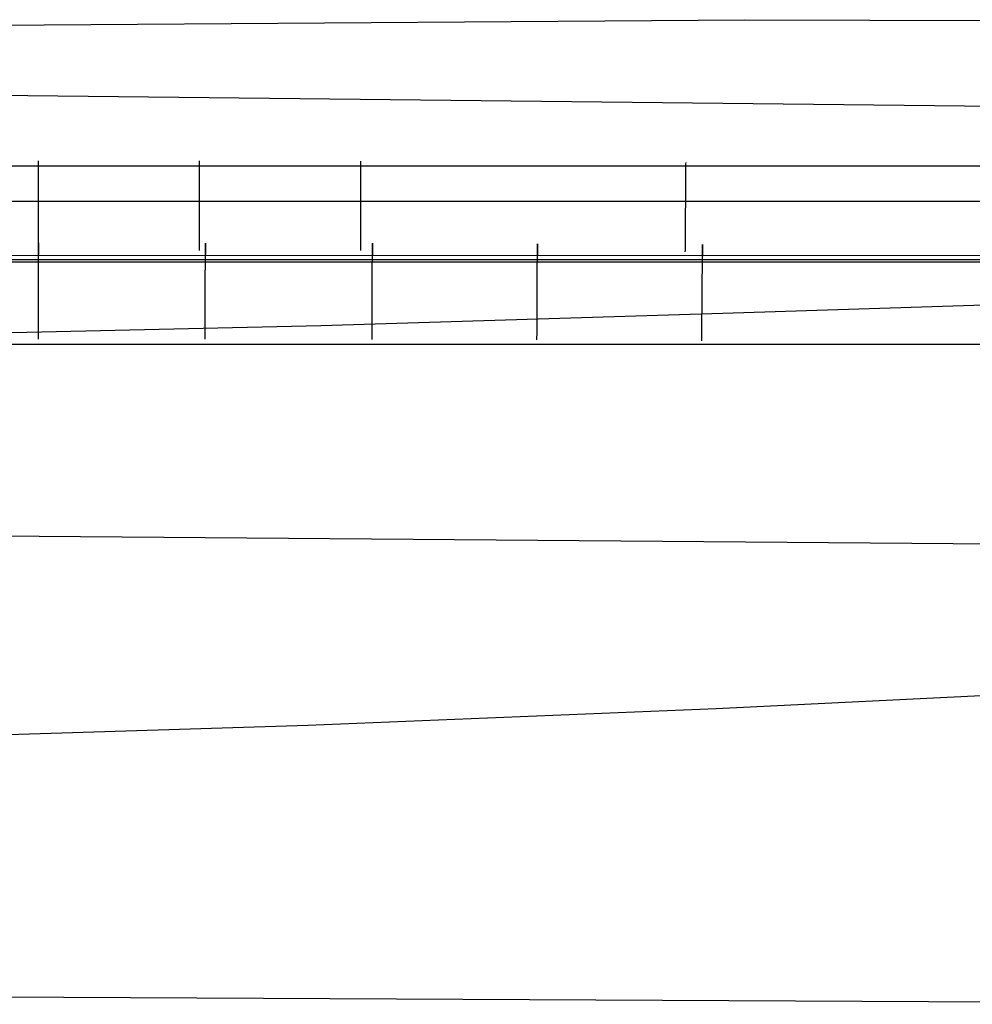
# Model space of a CAD drawing. Extents: x -353 to 1161, y -766 to 145.
# Tile 63 of 74: x 828 to 873, y 94 to 141. Entities that reach past the tile are written whole.
import ezdxf

# ---------------------------------------------------------------- set-up
doc = ezdxf.new("R2010")
doc.units = 0
doc.layers.add('DEFAULT', color=7, linetype='CONTINUOUS')

msp = doc.modelspace()

# ---------------------------------------------------------------- linework, layer by layer
at = {"layer": 'DEFAULT'}
for p, q in [((825.45, 140.734, 208.016), (862.231, 141.003, 214.187)), ((862.231, 141.003, 214.187), (898.705, 140.878, 221.046)), ((826.652, 137.442, 91.409), (898.497, 136.632, 91.409)), ((-76.011, 134.254, 79.843), (874.84, 134.09, 79.845)), ((828.817, 134.266, 79.652), (828.817, 134.327, 79.842)), ((828.817, 134.198, 79.464), (828.817, 134.266, 79.652)), ((828.817, 134.125, 79.277), (828.817, 134.198, 79.464)), ((828.817, 134.045, 79.092), (828.817, 134.125, 79.277)), ((836.444, 134.264, 79.652), (836.444, 134.325, 79.842)), ((836.444, 134.196, 79.464), (836.444, 134.264, 79.652)), ((836.444, 134.123, 79.277), (836.444, 134.196, 79.464)), ((836.444, 134.044, 79.092), (836.444, 134.123, 79.277)), ((844.075, 134.114, 79.277), (844.076, 134.187, 79.464)), ((844.076, 134.255, 79.652), (844.076, 134.316, 79.842)), ((844.076, 134.187, 79.464), (844.076, 134.255, 79.652)), ((859.449, 134.051, 79.278), (859.45, 134.124, 79.465)), ((859.45, 134.192, 79.653), (859.451, 134.253, 79.843)), ((859.45, 134.124, 79.465), (859.45, 134.192, 79.653)), ((828.817, 133.96, 78.909), (828.817, 134.045, 79.092)), ((828.817, 133.869, 78.728), (828.817, 133.96, 78.909)), ((828.817, 133.771, 78.551), (828.817, 133.869, 78.728)), ((828.817, 133.668, 78.378), (828.817, 133.771, 78.551)), ((828.817, 133.615, 78.293), (828.817, 133.668, 78.378)), ((836.444, 133.958, 78.909), (836.444, 134.044, 79.092)), ((836.444, 133.867, 78.728), (836.444, 133.958, 78.909)), ((836.444, 133.77, 78.551), (836.444, 133.867, 78.728)), ((836.444, 133.667, 78.378), (836.444, 133.77, 78.551)), ((836.444, 133.613, 78.293), (836.444, 133.667, 78.378)), ((844.074, 133.657, 78.378), (844.075, 133.76, 78.551)), ((844.074, 133.604, 78.293), (844.074, 133.657, 78.378)), ((844.075, 134.034, 79.092), (844.075, 134.114, 79.277)), ((844.075, 133.949, 78.909), (844.075, 134.034, 79.092)), ((844.075, 133.858, 78.728), (844.075, 133.949, 78.909)), ((844.075, 133.76, 78.551), (844.075, 133.858, 78.728)), ((859.446, 133.594, 78.378), (859.447, 133.697, 78.552)), ((859.447, 133.795, 78.729), (859.448, 133.886, 78.909)), ((859.447, 133.697, 78.552), (859.447, 133.795, 78.729)), ((859.448, 133.886, 78.909), (859.449, 133.971, 79.092)), ((859.449, 133.971, 79.092), (859.449, 134.051, 79.278)), ((828.817, 133.56, 78.208), (828.817, 133.615, 78.293)), ((828.817, 133.503, 78.125), (828.817, 133.56, 78.208)), ((828.817, 133.445, 78.044), (828.817, 133.503, 78.125)), ((828.817, 133.386, 77.963), (828.817, 133.445, 78.044)), ((828.817, 133.326, 77.884), (828.817, 133.386, 77.963)), ((828.817, 133.264, 77.806), (828.817, 133.326, 77.884)), ((828.817, 133.201, 77.729), (828.817, 133.264, 77.806)), ((828.817, 133.136, 77.654), (828.817, 133.201, 77.729)), ((836.444, 133.558, 78.208), (836.444, 133.613, 78.293)), ((836.444, 133.501, 78.125), (836.444, 133.558, 78.208)), ((836.444, 133.443, 78.044), (836.444, 133.501, 78.125)), ((836.444, 133.384, 77.963), (836.444, 133.443, 78.044)), ((836.444, 133.324, 77.884), (836.444, 133.384, 77.963)), ((836.444, 133.262, 77.806), (836.444, 133.324, 77.884)), ((836.444, 133.199, 77.729), (836.444, 133.262, 77.806)), ((836.444, 133.135, 77.654), (836.444, 133.199, 77.729)), ((844.073, 133.19, 77.729), (844.074, 133.253, 77.806)), ((844.073, 133.125, 77.654), (844.073, 133.19, 77.729)), ((844.074, 133.549, 78.209), (844.074, 133.604, 78.293)), ((844.074, 133.492, 78.126), (844.074, 133.549, 78.209)), ((844.074, 133.434, 78.044), (844.074, 133.492, 78.126)), ((844.074, 133.375, 77.963), (844.074, 133.434, 78.044)), ((844.074, 133.315, 77.884), (844.074, 133.375, 77.963)), ((844.074, 133.253, 77.806), (844.074, 133.315, 77.884)), ((859.442, 133.127, 77.73), (859.443, 133.19, 77.806)), ((859.443, 133.252, 77.884), (859.444, 133.312, 77.963)), ((859.443, 133.19, 77.806), (859.443, 133.252, 77.884)), ((859.444, 133.371, 78.044), (859.445, 133.429, 78.126)), ((859.444, 133.312, 77.963), (859.444, 133.371, 78.044)), ((859.445, 133.541, 78.293), (859.446, 133.594, 78.378)), ((859.445, 133.486, 78.209), (859.445, 133.541, 78.293)), ((859.445, 133.429, 78.126), (859.445, 133.486, 78.209)), ((828.817, 133.071, 77.58), (828.817, 133.136, 77.654)), ((828.817, 133.004, 77.508), (828.817, 133.071, 77.58)), ((828.817, 132.936, 77.438), (828.817, 133.004, 77.508)), ((828.817, 132.868, 77.369), (828.817, 132.936, 77.438)), ((828.817, 132.798, 77.302), (828.817, 132.868, 77.369)), ((828.817, 132.727, 77.236), (828.817, 132.798, 77.302)), ((828.817, 132.655, 77.172), (828.817, 132.727, 77.236)), ((836.443, 133.069, 77.58), (836.444, 133.135, 77.654)), ((836.443, 133.003, 77.508), (836.443, 133.069, 77.58)), ((836.443, 132.935, 77.438), (836.443, 133.003, 77.508)), ((836.443, 132.866, 77.369), (836.443, 132.935, 77.438)), ((836.443, 132.796, 77.302), (836.443, 132.866, 77.369)), ((836.443, 132.725, 77.236), (836.443, 132.796, 77.302)), ((836.443, 132.653, 77.172), (836.443, 132.725, 77.236)), ((844.072, 132.716, 77.236), (844.073, 132.787, 77.302)), ((844.073, 133.06, 77.581), (844.073, 133.125, 77.654)), ((844.073, 132.993, 77.508), (844.073, 133.06, 77.581)), ((844.073, 132.926, 77.438), (844.073, 132.993, 77.508)), ((844.073, 132.857, 77.369), (844.073, 132.926, 77.438)), ((844.073, 132.787, 77.302), (844.073, 132.857, 77.369)), ((859.439, 132.724, 77.302), (859.44, 132.794, 77.369)), ((859.439, 132.653, 77.236), (859.439, 132.724, 77.302)), ((859.44, 132.863, 77.438), (859.441, 132.93, 77.509)), ((859.44, 132.794, 77.369), (859.44, 132.863, 77.438)), ((859.441, 132.997, 77.581), (859.442, 133.063, 77.654)), ((859.441, 132.93, 77.509), (859.441, 132.997, 77.581)), ((859.442, 133.063, 77.654), (859.442, 133.127, 77.73)), ((-75.998, 132.581, 77.173), (874.812, 132.418, 77.173)), ((828.817, 132.582, 77.11), (828.817, 132.655, 77.172)), ((828.817, 132.508, 77.05), (828.817, 132.582, 77.11)), ((828.817, 132.433, 76.992), (828.817, 132.508, 77.05)), ((828.817, 132.357, 76.935), (828.817, 132.433, 76.992)), ((828.817, 132.281, 76.881), (828.817, 132.357, 76.935)), ((828.817, 132.204, 76.828), (828.817, 132.281, 76.881)), ((836.443, 132.58, 77.11), (836.443, 132.653, 77.172)), ((836.443, 132.506, 77.05), (836.443, 132.58, 77.11)), ((836.443, 132.431, 76.992), (836.443, 132.506, 77.05)), ((836.443, 132.356, 76.935), (836.443, 132.431, 76.992)), ((836.443, 132.279, 76.881), (836.443, 132.356, 76.935)), ((836.443, 132.202, 76.828), (836.443, 132.279, 76.881)), ((844.071, 132.27, 76.881), (844.072, 132.346, 76.935)), ((844.071, 132.193, 76.828), (844.071, 132.27, 76.881)), ((844.072, 132.644, 77.172), (844.072, 132.716, 77.236)), ((844.072, 132.571, 77.11), (844.072, 132.644, 77.172)), ((844.072, 132.497, 77.05), (844.072, 132.571, 77.11)), ((844.072, 132.422, 76.992), (844.072, 132.497, 77.05)), ((844.072, 132.346, 76.935), (844.072, 132.422, 76.992)), ((859.435, 132.207, 76.881), (859.436, 132.283, 76.936)), ((859.436, 132.359, 76.992), (859.437, 132.434, 77.05)), ((859.436, 132.283, 76.936), (859.436, 132.359, 76.992)), ((859.437, 132.508, 77.111), (859.438, 132.581, 77.173)), ((859.437, 132.434, 77.05), (859.437, 132.508, 77.111)), ((859.438, 132.581, 77.173), (859.439, 132.653, 77.236)), ((828.817, 132.126, 76.777), (828.817, 132.204, 76.828)), ((828.817, 132.048, 76.729), (828.817, 132.126, 76.777)), ((828.817, 131.969, 76.682), (828.817, 132.048, 76.729)), ((828.817, 131.889, 76.637), (828.817, 131.969, 76.682)), ((828.817, 131.809, 76.595), (828.817, 131.889, 76.637)), ((828.817, 131.728, 76.554), (828.817, 131.809, 76.595)), ((836.443, 132.124, 76.777), (836.443, 132.202, 76.828)), ((836.443, 132.046, 76.729), (836.443, 132.124, 76.777)), ((836.443, 131.967, 76.682), (836.443, 132.046, 76.729)), ((836.443, 131.887, 76.637), (836.443, 131.967, 76.682)), ((836.443, 131.807, 76.595), (836.443, 131.887, 76.637)), ((836.443, 131.727, 76.554), (836.443, 131.807, 76.595)), ((844.07, 131.798, 76.595), (844.071, 131.878, 76.637)), ((844.07, 131.717, 76.554), (844.07, 131.798, 76.595)), ((844.071, 132.115, 76.777), (844.071, 132.193, 76.828)), ((844.071, 132.037, 76.729), (844.071, 132.115, 76.777)), ((844.071, 131.958, 76.682), (844.071, 132.037, 76.729)), ((844.071, 131.878, 76.637), (844.071, 131.958, 76.682)), ((859.431, 131.735, 76.595), (859.432, 131.815, 76.637)), ((859.432, 131.815, 76.637), (859.433, 131.895, 76.682)), ((859.433, 131.974, 76.729), (859.434, 132.052, 76.778)), ((859.433, 131.895, 76.682), (859.433, 131.974, 76.729)), ((859.434, 132.052, 76.778), (859.435, 132.13, 76.828)), ((859.435, 132.13, 76.828), (859.435, 132.207, 76.881)), ((828.817, 131.647, 76.515), (828.817, 131.728, 76.554)), ((828.817, 131.566, 76.479), (828.817, 131.647, 76.515)), ((828.817, 131.484, 76.444), (828.817, 131.566, 76.479)), ((828.817, 131.402, 76.412), (828.817, 131.484, 76.444)), ((828.817, 131.32, 76.381), (828.817, 131.402, 76.412)), ((836.442, 131.483, 76.444), (836.443, 131.564, 76.479)), ((836.442, 131.401, 76.412), (836.442, 131.483, 76.444)), ((836.442, 131.319, 76.381), (836.442, 131.401, 76.412)), ((836.443, 131.646, 76.515), (836.443, 131.727, 76.554)), ((836.443, 131.564, 76.479), (836.443, 131.646, 76.515)), ((844.069, 131.391, 76.412), (844.07, 131.473, 76.444)), ((844.069, 131.309, 76.381), (844.069, 131.391, 76.412)), ((844.07, 131.636, 76.515), (844.07, 131.717, 76.554)), ((844.07, 131.555, 76.479), (844.07, 131.636, 76.515)), ((844.07, 131.473, 76.444), (844.07, 131.555, 76.479)), ((859.428, 131.328, 76.412), (859.429, 131.41, 76.444)), ((859.428, 131.246, 76.381), (859.428, 131.328, 76.412)), ((859.429, 131.41, 76.444), (859.43, 131.492, 76.479)), ((859.43, 131.573, 76.515), (859.431, 131.654, 76.554)), ((859.43, 131.492, 76.479), (859.43, 131.573, 76.515)), ((859.431, 131.654, 76.554), (859.431, 131.735, 76.595)), ((828.817, 131.238, 76.353), (828.817, 131.32, 76.381)), ((828.817, 131.155, 76.327), (828.817, 131.238, 76.353)), ((828.817, 131.073, 76.302), (828.817, 131.155, 76.327)), ((828.817, 130.99, 76.28), (828.817, 131.073, 76.302)), ((828.817, 130.908, 76.26), (828.817, 130.99, 76.28)), ((828.817, 130.825, 76.242), (828.817, 130.908, 76.26)), ((836.442, 131.236, 76.353), (836.442, 131.319, 76.381)), ((836.442, 131.154, 76.327), (836.442, 131.236, 76.353)), ((836.442, 131.071, 76.302), (836.442, 131.154, 76.327)), ((836.442, 130.988, 76.28), (836.442, 131.071, 76.302)), ((836.442, 130.906, 76.26), (836.442, 130.988, 76.28)), ((836.442, 130.823, 76.242), (836.442, 130.906, 76.26)), ((844.068, 130.897, 76.26), (844.069, 130.979, 76.28)), ((844.068, 130.814, 76.242), (844.068, 130.897, 76.26)), ((844.069, 131.227, 76.353), (844.069, 131.309, 76.381)), ((844.069, 131.144, 76.327), (844.069, 131.227, 76.353)), ((844.069, 131.062, 76.302), (844.069, 131.144, 76.327)), ((844.069, 130.979, 76.28), (844.069, 131.062, 76.302)), ((859.425, 130.916, 76.28), (859.426, 130.999, 76.302)), ((859.425, 130.834, 76.26), (859.425, 130.916, 76.28)), ((859.426, 131.081, 76.327), (859.427, 131.164, 76.353)), ((859.426, 130.999, 76.302), (859.426, 131.081, 76.327)), ((859.427, 131.164, 76.353), (859.428, 131.246, 76.381)), ((828.817, 130.743, 76.226), (828.817, 130.825, 76.242)), ((828.817, 130.66, 76.211), (828.817, 130.743, 76.226)), ((828.817, 130.578, 76.199), (828.817, 130.66, 76.211)), ((828.817, 130.496, 76.189), (828.817, 130.578, 76.199)), ((828.817, 130.414, 76.181), (828.817, 130.496, 76.189)), ((828.817, 130.437, 70.667), (828.817, 130.442, 70.475)), ((828.817, 130.442, 70.475), (828.817, 130.442, 70.284)), ((828.817, 130.442, 70.284), (828.817, 130.437, 70.095)), ((828.817, 130.427, 70.861), (828.817, 130.437, 70.667)), ((828.817, 130.437, 70.095), (828.817, 130.428, 69.907)), ((828.817, 130.428, 69.907), (828.817, 130.414, 69.723)), ((828.817, 130.411, 71.056), (828.817, 130.427, 70.861)), ((828.817, 130.414, 69.723), (828.817, 130.395, 69.541)), ((828.817, 130.333, 76.174), (828.817, 130.414, 76.181)), ((828.817, 130.39, 71.252), (828.817, 130.411, 71.056)), ((836.442, 130.741, 76.226), (836.442, 130.823, 76.242)), ((836.442, 130.658, 76.211), (836.442, 130.741, 76.226)), ((836.442, 130.576, 76.199), (836.442, 130.658, 76.211)), ((836.442, 130.494, 76.189), (836.442, 130.576, 76.199)), ((836.442, 130.413, 76.181), (836.442, 130.494, 76.189)), ((836.442, 130.331, 76.174), (836.442, 130.413, 76.181)), ((836.713, 130.435, 70.668), (836.713, 130.44, 70.475)), ((836.713, 130.44, 70.475), (836.713, 130.44, 70.284)), ((836.713, 130.44, 70.284), (836.713, 130.435, 70.095)), ((836.713, 130.425, 70.862), (836.713, 130.435, 70.668)), ((836.713, 130.435, 70.095), (836.713, 130.426, 69.907)), ((836.713, 130.426, 69.907), (836.713, 130.412, 69.723)), ((836.713, 130.409, 71.056), (836.713, 130.425, 70.862)), ((836.713, 130.412, 69.723), (836.713, 130.393, 69.541)), ((836.713, 130.388, 71.252), (836.713, 130.409, 71.056)), ((844.067, 130.403, 76.181), (844.068, 130.485, 76.189)), ((844.067, 130.322, 76.174), (844.067, 130.403, 76.181)), ((844.068, 130.732, 76.226), (844.068, 130.814, 76.242)), ((844.068, 130.649, 76.211), (844.068, 130.732, 76.226)), ((844.068, 130.567, 76.199), (844.068, 130.649, 76.211)), ((844.068, 130.485, 76.189), (844.068, 130.567, 76.199)), ((844.614, 130.425, 70.668), (844.614, 130.43, 70.475)), ((844.614, 130.43, 70.475), (844.614, 130.43, 70.284)), ((844.614, 130.43, 70.284), (844.614, 130.426, 70.095)), ((844.614, 130.426, 70.095), (844.614, 130.416, 69.908)), ((844.614, 130.415, 70.862), (844.614, 130.425, 70.668)), ((844.614, 130.416, 69.908), (844.614, 130.402, 69.723)), ((844.614, 130.399, 71.057), (844.614, 130.415, 70.862)), ((844.614, 130.402, 69.723), (844.614, 130.383, 69.541)), ((844.614, 130.378, 71.252), (844.614, 130.399, 71.057)), ((852.422, 130.402, 70.668), (852.422, 130.407, 70.476)), ((852.422, 130.407, 70.476), (852.422, 130.407, 70.285)), ((852.422, 130.407, 70.285), (852.422, 130.403, 70.095)), ((852.422, 130.403, 70.095), (852.422, 130.393, 69.908)), ((852.422, 130.392, 70.862), (852.422, 130.402, 70.668)), ((859.421, 130.422, 76.189), (859.422, 130.504, 76.199)), ((859.421, 130.34, 76.181), (859.421, 130.422, 76.189)), ((859.422, 130.504, 76.199), (859.423, 130.586, 76.212)), ((859.423, 130.668, 76.226), (859.424, 130.751, 76.242)), ((859.423, 130.586, 76.212), (859.423, 130.668, 76.226)), ((859.424, 130.751, 76.242), (859.425, 130.834, 76.26)), ((-75.978, 130.017, 76.166), (874.769, 129.854, 76.166)), ((828.817, 130.395, 69.541), (828.817, 130.372, 69.362)), ((828.817, 130.364, 71.448), (828.817, 130.39, 71.252)), ((828.817, 130.372, 69.362), (828.817, 130.345, 69.185)), ((828.817, 130.332, 71.643), (828.817, 130.364, 71.448)), ((828.817, 130.345, 69.185), (828.817, 130.315, 69.012)), ((828.817, 130.252, 76.17), (828.817, 130.333, 76.174)), ((828.817, 130.295, 71.839), (828.817, 130.332, 71.643)), ((828.817, 130.315, 69.012), (828.817, 130.28, 68.843)), ((828.817, 130.252, 72.033), (828.817, 130.295, 71.839)), ((828.817, 130.28, 68.843), (828.817, 130.242, 68.677)), ((828.817, 130.204, 72.227), (828.817, 130.252, 72.033)), ((828.816, 130.171, 76.167), (828.817, 130.252, 76.17)), ((828.817, 130.242, 68.677), (828.817, 130.201, 68.515)), ((828.817, 130.15, 72.418), (828.817, 130.204, 72.227)), ((828.817, 130.201, 68.515), (828.817, 130.157, 68.356)), ((828.816, 130.091, 76.166), (828.816, 130.171, 76.167)), ((828.817, 130.157, 68.356), (828.817, 130.109, 68.201)), ((828.817, 130.091, 72.608), (828.817, 130.15, 72.418)), ((828.817, 130.109, 68.201), (828.817, 130.059, 68.05)), ((828.817, 130.026, 72.796), (828.817, 130.091, 72.608)), ((828.817, 130.059, 68.05), (828.817, 130.007, 67.904)), ((828.817, 129.956, 72.981), (828.817, 130.026, 72.796)), ((828.817, 130.007, 67.904), (828.817, 129.952, 67.761)), ((828.817, 129.881, 73.162), (828.817, 129.956, 72.981)), ((828.817, 129.952, 67.761), (828.817, 129.895, 67.622)), ((836.442, 130.25, 76.17), (836.442, 130.331, 76.174)), ((836.442, 130.169, 76.167), (836.442, 130.25, 76.17)), ((836.442, 130.089, 76.166), (836.442, 130.169, 76.167)), ((836.713, 130.393, 69.541), (836.713, 130.37, 69.362)), ((836.713, 130.362, 71.448), (836.713, 130.388, 71.252)), ((836.713, 130.37, 69.362), (836.713, 130.343, 69.185)), ((836.713, 130.33, 71.644), (836.713, 130.362, 71.448)), ((836.713, 130.343, 69.185), (836.713, 130.313, 69.013)), ((836.713, 130.293, 71.839), (836.713, 130.33, 71.644)), ((836.713, 130.313, 69.013), (836.713, 130.278, 68.843)), ((836.713, 130.25, 72.033), (836.713, 130.293, 71.839)), ((836.713, 130.278, 68.843), (836.713, 130.24, 68.677)), ((836.713, 130.202, 72.227), (836.713, 130.25, 72.033)), ((836.713, 130.24, 68.677), (836.713, 130.199, 68.515)), ((836.713, 130.148, 72.418), (836.713, 130.202, 72.227)), ((836.713, 130.199, 68.515), (836.713, 130.155, 68.356)), ((836.713, 130.155, 68.356), (836.713, 130.108, 68.201)), ((836.713, 130.089, 72.608), (836.713, 130.148, 72.418)), ((836.713, 130.108, 68.201), (836.713, 130.058, 68.051)), ((836.713, 130.024, 72.796), (836.713, 130.089, 72.608)), ((836.713, 130.058, 68.051), (836.713, 130.005, 67.904)), ((836.713, 129.954, 72.981), (836.713, 130.024, 72.796)), ((836.713, 130.005, 67.904), (836.713, 129.95, 67.761)), ((836.713, 129.879, 73.162), (836.713, 129.954, 72.981)), ((836.713, 129.95, 67.761), (836.713, 129.893, 67.622)), ((844.067, 130.241, 76.17), (844.067, 130.322, 76.174)), ((844.067, 130.16, 76.167), (844.067, 130.241, 76.17)), ((844.067, 130.08, 76.166), (844.067, 130.16, 76.167)), ((844.614, 130.098, 68.202), (844.613, 130.048, 68.051)), ((844.613, 130.014, 72.796), (844.614, 130.079, 72.608)), ((844.613, 130.048, 68.051), (844.613, 129.995, 67.904)), ((844.613, 129.944, 72.981), (844.613, 130.014, 72.796)), ((844.613, 129.995, 67.904), (844.613, 129.941, 67.761)), ((844.613, 129.869, 73.163), (844.613, 129.944, 72.981)), ((844.613, 129.941, 67.761), (844.613, 129.883, 67.622)), ((844.614, 130.383, 69.541), (844.614, 130.361, 69.362)), ((844.614, 130.352, 71.448), (844.614, 130.378, 71.252)), ((844.614, 130.361, 69.362), (844.614, 130.334, 69.186)), ((844.614, 130.32, 71.644), (844.614, 130.352, 71.448)), ((844.614, 130.334, 69.186), (844.614, 130.303, 69.013)), ((844.614, 130.283, 71.839), (844.614, 130.32, 71.644)), ((844.614, 130.303, 69.013), (844.614, 130.269, 68.843)), ((844.614, 130.24, 72.034), (844.614, 130.283, 71.839)), ((844.614, 130.269, 68.843), (844.614, 130.231, 68.677)), ((844.614, 130.192, 72.227), (844.614, 130.24, 72.034)), ((844.614, 130.231, 68.677), (844.614, 130.189, 68.515)), ((844.614, 130.138, 72.419), (844.614, 130.192, 72.227)), ((844.614, 130.189, 68.515), (844.614, 130.145, 68.356)), ((844.614, 130.145, 68.356), (844.614, 130.098, 68.202)), ((844.614, 130.079, 72.608), (844.614, 130.138, 72.419)), ((852.419, 129.921, 72.981), (852.42, 129.991, 72.796)), ((852.42, 129.973, 67.905), (852.419, 129.918, 67.762)), ((852.42, 130.115, 72.419), (852.421, 130.169, 72.227)), ((852.421, 130.167, 68.516), (852.42, 130.123, 68.357)), ((852.42, 130.123, 68.357), (852.42, 130.075, 68.202)), ((852.42, 130.056, 72.609), (852.42, 130.115, 72.419)), ((852.42, 130.075, 68.202), (852.42, 130.025, 68.051)), ((852.42, 129.991, 72.796), (852.42, 130.056, 72.609)), ((852.42, 130.025, 68.051), (852.42, 129.973, 67.905)), ((852.422, 130.393, 69.908), (852.421, 130.379, 69.724)), ((852.421, 130.376, 71.057), (852.422, 130.392, 70.862)), ((852.421, 130.379, 69.724), (852.421, 130.361, 69.542)), ((852.421, 130.356, 71.253), (852.421, 130.376, 71.057)), ((852.421, 130.361, 69.542), (852.421, 130.338, 69.362)), ((852.421, 130.329, 71.449), (852.421, 130.356, 71.253)), ((852.421, 130.338, 69.362), (852.421, 130.311, 69.186)), ((852.421, 130.298, 71.644), (852.421, 130.329, 71.449)), ((852.421, 130.311, 69.186), (852.421, 130.28, 69.013)), ((852.421, 130.26, 71.84), (852.421, 130.298, 71.644)), ((852.421, 130.28, 69.013), (852.421, 130.246, 68.844)), ((852.421, 130.217, 72.034), (852.421, 130.26, 71.84)), ((852.421, 130.246, 68.844), (852.421, 130.208, 68.678)), ((852.421, 130.169, 72.227), (852.421, 130.217, 72.034)), ((852.421, 130.208, 68.678), (852.421, 130.167, 68.516)), ((859.418, 130.017, 76.166), (859.419, 130.097, 76.167)), ((859.419, 130.178, 76.17), (859.42, 130.259, 76.174)), ((859.419, 130.097, 76.167), (859.419, 130.178, 76.17)), ((859.42, 130.259, 76.174), (859.421, 130.34, 76.181)), ((860.23, 129.984, 68.053), (860.229, 129.931, 67.906)), ((860.229, 129.879, 72.982), (860.23, 129.949, 72.797)), ((860.229, 129.931, 67.906), (860.229, 129.876, 67.763)), ((860.231, 130.081, 68.358), (860.23, 130.034, 68.204)), ((860.23, 130.014, 72.61), (860.231, 130.073, 72.42)), ((860.23, 130.034, 68.204), (860.23, 129.984, 68.053)), ((860.23, 129.949, 72.797), (860.23, 130.014, 72.61)), ((860.231, 130.175, 72.035), (860.232, 130.218, 71.84)), ((860.232, 130.204, 68.845), (860.231, 130.166, 68.679)), ((860.231, 130.127, 72.228), (860.231, 130.175, 72.035)), ((860.231, 130.166, 68.679), (860.231, 130.125, 68.517)), ((860.231, 130.073, 72.42), (860.231, 130.127, 72.228)), ((860.231, 130.125, 68.517), (860.231, 130.081, 68.358)), ((860.233, 130.337, 69.725), (860.232, 130.319, 69.543)), ((860.232, 130.313, 71.254), (860.233, 130.334, 71.058)), ((860.232, 130.319, 69.543), (860.232, 130.296, 69.364)), ((860.232, 130.287, 71.449), (860.232, 130.313, 71.254)), ((860.232, 130.296, 69.364), (860.232, 130.269, 69.188)), ((860.232, 130.255, 71.645), (860.232, 130.287, 71.449)), ((860.232, 130.269, 69.188), (860.232, 130.238, 69.015)), ((860.232, 130.218, 71.84), (860.232, 130.255, 71.645)), ((860.232, 130.238, 69.015), (860.232, 130.204, 68.845)), ((860.233, 130.36, 70.669), (860.233, 130.365, 70.477)), ((860.233, 130.365, 70.477), (860.233, 130.365, 70.286)), ((860.233, 130.365, 70.286), (860.233, 130.361, 70.097)), ((860.233, 130.361, 70.097), (860.233, 130.351, 69.91)), ((860.233, 130.35, 70.863), (860.233, 130.36, 70.669)), ((860.233, 130.351, 69.91), (860.233, 130.337, 69.725)), ((860.233, 130.334, 71.058), (860.233, 130.35, 70.863)), ((-92.379, 129.657, 67.629), (875.858, 129.655, 67.629)), ((-92.377, 129.558, 73.344), (875.856, 129.556, 73.344)), ((828.817, 129.801, 73.341), (828.817, 129.881, 73.162)), ((828.817, 129.716, 73.515), (828.817, 129.801, 73.341)), ((828.817, 129.626, 73.686), (828.817, 129.716, 73.515)), ((828.817, 129.531, 73.852), (828.817, 129.626, 73.686)), ((828.817, 129.432, 74.014), (828.817, 129.531, 73.852)), ((836.713, 129.799, 73.341), (836.713, 129.879, 73.162)), ((836.713, 129.714, 73.515), (836.713, 129.799, 73.341)), ((836.713, 129.624, 73.686), (836.713, 129.714, 73.515)), ((836.713, 129.529, 73.852), (836.713, 129.624, 73.686)), ((836.713, 129.43, 74.014), (836.713, 129.529, 73.852)), ((844.612, 129.519, 73.852), (844.613, 129.614, 73.686)), ((844.612, 129.421, 74.014), (844.612, 129.519, 73.852)), ((844.613, 129.789, 73.341), (844.613, 129.869, 73.163)), ((844.613, 129.704, 73.516), (844.613, 129.789, 73.341)), ((844.613, 129.614, 73.686), (844.613, 129.704, 73.516)), ((852.417, 129.496, 73.853), (852.418, 129.591, 73.686)), ((852.417, 129.398, 74.014), (852.417, 129.496, 73.853)), ((852.418, 129.681, 73.516), (852.419, 129.766, 73.341)), ((852.418, 129.591, 73.686), (852.418, 129.681, 73.516)), ((852.419, 129.846, 73.163), (852.419, 129.921, 72.981)), ((852.419, 129.918, 67.762), (852.419, 129.861, 67.623)), ((852.419, 129.766, 73.341), (852.419, 129.846, 73.163)), ((860.226, 129.454, 73.853), (860.227, 129.548, 73.687)), ((860.227, 129.638, 73.516), (860.228, 129.724, 73.342)), ((860.227, 129.548, 73.687), (860.227, 129.638, 73.516)), ((860.228, 129.724, 73.342), (860.229, 129.804, 73.163)), ((860.229, 129.804, 73.163), (860.229, 129.879, 72.982)), ((860.229, 129.876, 67.763), (860.229, 129.819, 67.624)), ((828.817, 129.329, 74.17), (828.817, 129.432, 74.014)), ((828.817, 129.222, 74.322), (828.817, 129.329, 74.17)), ((828.817, 129.112, 74.468), (828.817, 129.222, 74.322)), ((828.817, 128.997, 74.608), (828.817, 129.112, 74.468)), ((836.712, 129.11, 74.468), (836.713, 129.22, 74.322)), ((836.712, 128.995, 74.608), (836.712, 129.11, 74.468)), ((836.713, 129.327, 74.17), (836.713, 129.43, 74.014)), ((836.713, 129.22, 74.322), (836.713, 129.327, 74.17)), ((844.611, 129.1, 74.468), (844.612, 129.21, 74.322)), ((844.611, 128.986, 74.608), (844.611, 129.1, 74.468)), ((844.612, 129.317, 74.17), (844.612, 129.421, 74.014)), ((844.612, 129.21, 74.322), (844.612, 129.317, 74.17)), ((852.415, 128.963, 74.608), (852.416, 129.077, 74.468)), ((852.416, 129.187, 74.322), (852.417, 129.294, 74.171)), ((852.416, 129.077, 74.468), (852.416, 129.187, 74.322)), ((852.417, 129.294, 74.171), (852.417, 129.398, 74.014)), ((860.222, 128.92, 74.609), (860.223, 129.034, 74.468)), ((860.223, 129.145, 74.322), (860.224, 129.252, 74.171)), ((860.223, 129.034, 74.468), (860.223, 129.145, 74.322)), ((860.224, 129.252, 74.171), (860.225, 129.355, 74.015)), ((860.225, 129.355, 74.015), (860.226, 129.454, 73.853)), ((828.817, 128.88, 74.743), (828.817, 128.997, 74.608)), ((828.817, 128.82, 74.808), (828.817, 128.88, 74.743)), ((828.817, 128.76, 74.871), (828.817, 128.82, 74.808)), ((828.817, 128.699, 74.933), (828.817, 128.76, 74.871)), ((828.817, 128.637, 74.994), (828.817, 128.699, 74.933)), ((828.817, 128.575, 75.053), (828.817, 128.637, 74.994)), ((828.817, 128.512, 75.11), (828.817, 128.575, 75.053)), ((836.712, 128.878, 74.743), (836.712, 128.995, 74.608)), ((836.712, 128.818, 74.808), (836.712, 128.878, 74.743)), ((836.712, 128.758, 74.871), (836.712, 128.818, 74.808)), ((836.712, 128.697, 74.933), (836.712, 128.758, 74.871)), ((836.712, 128.635, 74.994), (836.712, 128.697, 74.933)), ((836.712, 128.573, 75.053), (836.712, 128.635, 74.994)), ((836.712, 128.51, 75.11), (836.712, 128.573, 75.053)), ((844.61, 128.687, 74.934), (844.611, 128.748, 74.871)), ((844.61, 128.625, 74.994), (844.61, 128.687, 74.934)), ((844.61, 128.563, 75.053), (844.61, 128.625, 74.994)), ((844.61, 128.5, 75.11), (844.61, 128.563, 75.053)), ((844.611, 128.868, 74.743), (844.611, 128.986, 74.608)), ((844.611, 128.809, 74.808), (844.611, 128.868, 74.743)), ((844.611, 128.748, 74.871), (844.611, 128.809, 74.808)), ((852.413, 128.602, 74.994), (852.414, 128.664, 74.934)), ((852.413, 128.54, 75.053), (852.413, 128.602, 74.994)), ((852.413, 128.477, 75.11), (852.413, 128.54, 75.053)), ((852.414, 128.786, 74.808), (852.415, 128.845, 74.743)), ((852.414, 128.725, 74.872), (852.414, 128.786, 74.808)), ((852.414, 128.664, 74.934), (852.414, 128.725, 74.872)), ((852.415, 128.845, 74.743), (852.415, 128.963, 74.608)), ((860.218, 128.498, 75.053), (860.219, 128.56, 74.994)), ((860.219, 128.622, 74.934), (860.22, 128.683, 74.872)), ((860.219, 128.56, 74.994), (860.219, 128.622, 74.934)), ((860.22, 128.743, 74.808), (860.221, 128.803, 74.743)), ((860.22, 128.683, 74.872), (860.22, 128.743, 74.808)), ((860.221, 128.803, 74.743), (860.222, 128.92, 74.609)), ((828.817, 128.448, 75.166), (828.817, 128.512, 75.11)), ((828.817, 128.384, 75.22), (828.817, 128.448, 75.166)), ((828.817, 128.32, 75.273), (828.817, 128.384, 75.22)), ((828.817, 128.255, 75.324), (828.817, 128.32, 75.273)), ((828.816, 128.19, 75.374), (828.817, 128.255, 75.324)), ((828.816, 128.124, 75.421), (828.816, 128.19, 75.374)), ((828.816, 128.058, 75.468), (828.816, 128.124, 75.421)), ((836.712, 128.446, 75.166), (836.712, 128.51, 75.11)), ((836.712, 128.382, 75.22), (836.712, 128.446, 75.166)), ((836.712, 128.318, 75.273), (836.712, 128.382, 75.22)), ((836.712, 128.253, 75.324), (836.712, 128.318, 75.273)), ((836.712, 128.188, 75.374), (836.712, 128.253, 75.324)), ((836.712, 128.122, 75.421), (836.712, 128.188, 75.374)), ((836.712, 128.056, 75.468), (836.712, 128.122, 75.421)), ((844.609, 128.243, 75.324), (844.61, 128.308, 75.273)), ((844.609, 128.178, 75.374), (844.609, 128.243, 75.324)), ((844.609, 128.113, 75.421), (844.609, 128.178, 75.374)), ((844.609, 128.047, 75.468), (844.609, 128.113, 75.421)), ((844.61, 128.437, 75.166), (844.61, 128.5, 75.11)), ((844.61, 128.373, 75.22), (844.61, 128.437, 75.166)), ((844.61, 128.308, 75.273), (844.61, 128.373, 75.22)), ((852.411, 128.155, 75.374), (852.412, 128.22, 75.324)), ((852.411, 128.09, 75.422), (852.411, 128.155, 75.374)), ((852.411, 128.024, 75.468), (852.411, 128.09, 75.422)), ((852.412, 128.35, 75.22), (852.413, 128.414, 75.166)), ((852.412, 128.285, 75.273), (852.412, 128.35, 75.22)), ((852.412, 128.22, 75.324), (852.412, 128.285, 75.273)), ((852.413, 128.414, 75.166), (852.413, 128.477, 75.11)), ((860.215, 128.113, 75.374), (860.216, 128.178, 75.324)), ((860.215, 128.047, 75.422), (860.215, 128.113, 75.374)), ((860.216, 128.243, 75.273), (860.217, 128.307, 75.221)), ((860.216, 128.178, 75.324), (860.216, 128.243, 75.273)), ((860.217, 128.371, 75.166), (860.218, 128.435, 75.111)), ((860.217, 128.307, 75.221), (860.217, 128.371, 75.166)), ((860.218, 128.435, 75.111), (860.218, 128.498, 75.053)), ((828.816, 127.792, 75.637), (828.816, 127.859, 75.597)), ((828.816, 127.725, 75.675), (828.816, 127.792, 75.637)), ((828.816, 127.658, 75.712), (828.816, 127.725, 75.675)), ((828.816, 127.591, 75.747), (828.816, 127.658, 75.712)), ((828.816, 127.992, 75.512), (828.816, 128.058, 75.468)), ((828.816, 127.926, 75.555), (828.816, 127.992, 75.512)), ((828.816, 127.859, 75.597), (828.816, 127.926, 75.555)), ((836.711, 127.656, 75.712), (836.712, 127.723, 75.675)), ((836.711, 127.589, 75.747), (836.711, 127.656, 75.712)), ((836.712, 127.99, 75.512), (836.712, 128.056, 75.468)), ((836.712, 127.924, 75.556), (836.712, 127.99, 75.512)), ((836.712, 127.857, 75.597), (836.712, 127.924, 75.556)), ((836.712, 127.79, 75.637), (836.712, 127.857, 75.597)), ((836.712, 127.723, 75.675), (836.712, 127.79, 75.637)), ((844.608, 127.781, 75.637), (844.609, 127.847, 75.597)), ((844.608, 127.714, 75.675), (844.608, 127.781, 75.637)), ((844.608, 127.646, 75.712), (844.608, 127.714, 75.675)), ((844.608, 127.579, 75.747), (844.608, 127.646, 75.712)), ((844.609, 127.981, 75.512), (844.609, 128.047, 75.468)), ((844.609, 127.914, 75.556), (844.609, 127.981, 75.512)), ((844.609, 127.847, 75.597), (844.609, 127.914, 75.556)), ((852.409, 127.691, 75.675), (852.41, 127.758, 75.637)), ((852.409, 127.624, 75.712), (852.409, 127.691, 75.675)), ((852.409, 127.556, 75.747), (852.409, 127.624, 75.712)), ((852.41, 127.958, 75.512), (852.411, 128.024, 75.468)), ((852.41, 127.891, 75.556), (852.41, 127.958, 75.512)), ((852.41, 127.825, 75.597), (852.41, 127.891, 75.556)), ((852.41, 127.758, 75.637), (852.41, 127.825, 75.597)), ((860.211, 127.581, 75.712), (860.212, 127.648, 75.675)), ((860.212, 127.715, 75.637), (860.213, 127.782, 75.597)), ((860.212, 127.648, 75.675), (860.212, 127.715, 75.637)), ((860.213, 127.849, 75.556), (860.214, 127.915, 75.513)), ((860.213, 127.782, 75.597), (860.213, 127.849, 75.556)), ((860.214, 127.981, 75.468), (860.215, 128.047, 75.422)), ((860.214, 127.915, 75.513), (860.214, 127.981, 75.468)), ((861.194, 127.115, 313.151), (880.217, 127.739, 323.154)), ((828.816, 127.524, 75.781), (828.816, 127.591, 75.747)), ((828.816, 127.456, 75.813), (828.816, 127.524, 75.781)), ((828.816, 127.389, 75.844), (828.816, 127.456, 75.813)), ((828.816, 127.321, 75.873), (828.816, 127.389, 75.844)), ((828.816, 127.254, 75.9), (828.816, 127.321, 75.873)), ((828.816, 127.187, 75.927), (828.816, 127.254, 75.9)), ((828.816, 127.12, 75.951), (828.816, 127.187, 75.927)), ((836.711, 127.522, 75.781), (836.711, 127.589, 75.747)), ((836.711, 127.454, 75.813), (836.711, 127.522, 75.781)), ((836.711, 127.387, 75.844), (836.711, 127.454, 75.813)), ((836.711, 127.32, 75.873), (836.711, 127.387, 75.844)), ((836.711, 127.252, 75.9), (836.711, 127.32, 75.873)), ((836.711, 127.185, 75.927), (836.711, 127.252, 75.9)), ((836.711, 127.118, 75.951), (836.711, 127.185, 75.927)), ((844.607, 127.31, 75.873), (844.608, 127.377, 75.844)), ((844.607, 127.243, 75.9), (844.607, 127.31, 75.873)), ((844.607, 127.175, 75.927), (844.607, 127.243, 75.9)), ((844.607, 127.108, 75.951), (844.607, 127.175, 75.927)), ((844.608, 127.512, 75.781), (844.608, 127.579, 75.747)), ((844.608, 127.445, 75.813), (844.608, 127.512, 75.781)), ((844.608, 127.377, 75.844), (844.608, 127.445, 75.813)), ((852.407, 127.287, 75.873), (852.408, 127.354, 75.844)), ((852.407, 127.22, 75.901), (852.407, 127.287, 75.873)), ((852.407, 127.152, 75.927), (852.407, 127.22, 75.901)), ((852.407, 127.085, 75.951), (852.407, 127.152, 75.927)), ((852.408, 127.489, 75.781), (852.409, 127.556, 75.747)), ((852.408, 127.422, 75.813), (852.408, 127.489, 75.781)), ((852.408, 127.354, 75.844), (852.408, 127.422, 75.813)), ((860.208, 127.177, 75.901), (860.209, 127.245, 75.873)), ((860.208, 127.11, 75.927), (860.208, 127.177, 75.901)), ((860.209, 127.312, 75.844), (860.21, 127.379, 75.813)), ((860.209, 127.245, 75.873), (860.209, 127.312, 75.844)), ((860.21, 127.447, 75.781), (860.211, 127.514, 75.747)), ((860.21, 127.379, 75.813), (860.21, 127.447, 75.781)), ((860.211, 127.514, 75.747), (860.211, 127.581, 75.712)), ((828.816, 127.053, 75.974), (828.816, 127.12, 75.951)), ((828.816, 126.986, 75.996), (828.816, 127.053, 75.974)), ((828.816, 126.919, 76.017), (828.816, 126.986, 75.996)), ((828.816, 126.853, 76.035), (828.816, 126.919, 76.017)), ((828.816, 126.786, 76.053), (828.816, 126.853, 76.035)), ((828.816, 126.72, 76.069), (828.816, 126.786, 76.053)), ((828.816, 126.655, 76.084), (828.816, 126.72, 76.069)), ((836.711, 127.051, 75.974), (836.711, 127.118, 75.951)), ((836.711, 126.984, 75.996), (836.711, 127.051, 75.974)), ((836.711, 126.917, 76.017), (836.711, 126.984, 75.996)), ((836.711, 126.851, 76.035), (836.711, 126.917, 76.017)), ((836.711, 126.784, 76.053), (836.711, 126.851, 76.035)), ((836.711, 126.718, 76.069), (836.711, 126.784, 76.053)), ((836.711, 126.653, 76.084), (836.711, 126.718, 76.069)), ((842.172, 126.542, 303.651), (861.194, 127.115, 313.151)), ((844.606, 126.841, 76.035), (844.607, 126.908, 76.017)), ((844.606, 126.775, 76.053), (844.606, 126.841, 76.035)), ((844.606, 126.709, 76.069), (844.606, 126.775, 76.053)), ((844.606, 126.643, 76.084), (844.606, 126.709, 76.069)), ((844.607, 127.041, 75.974), (844.607, 127.108, 75.951)), ((844.607, 126.974, 75.996), (844.607, 127.041, 75.974)), ((844.607, 126.908, 76.017), (844.607, 126.974, 75.996)), ((852.404, 126.62, 76.084), (852.405, 126.686, 76.069)), ((852.405, 126.818, 76.035), (852.406, 126.885, 76.017)), ((852.405, 126.752, 76.053), (852.405, 126.818, 76.035)), ((852.405, 126.686, 76.069), (852.405, 126.752, 76.053)), ((852.406, 127.018, 75.974), (852.407, 127.085, 75.951)), ((852.406, 126.951, 75.996), (852.406, 127.018, 75.974)), ((852.406, 126.885, 76.017), (852.406, 126.951, 75.996)), ((860.204, 126.71, 76.053), (860.205, 126.776, 76.036)), ((860.204, 126.644, 76.069), (860.204, 126.71, 76.053)), ((860.205, 126.776, 76.036), (860.206, 126.843, 76.017)), ((860.206, 126.909, 75.996), (860.207, 126.976, 75.974)), ((860.206, 126.843, 76.017), (860.206, 126.909, 75.996)), ((860.207, 127.043, 75.951), (860.208, 127.11, 75.927)), ((860.207, 126.976, 75.974), (860.207, 127.043, 75.951)), ((823.241, 126.1, 294.768), (842.172, 126.542, 303.651)), ((828.816, 126.589, 76.098), (828.816, 126.655, 76.084)), ((828.816, 126.524, 76.11), (828.816, 126.589, 76.098)), ((828.816, 126.459, 76.121), (828.816, 126.524, 76.11)), ((828.816, 126.394, 76.131), (828.816, 126.459, 76.121)), ((828.816, 126.33, 76.139), (828.816, 126.394, 76.131)), ((828.816, 126.266, 76.146), (828.816, 126.33, 76.139)), ((828.816, 126.203, 76.152), (828.816, 126.266, 76.146)), ((836.711, 126.587, 76.098), (836.711, 126.653, 76.084)), ((836.711, 126.522, 76.11), (836.711, 126.587, 76.098)), ((836.711, 126.457, 76.121), (836.711, 126.522, 76.11)), ((836.711, 126.392, 76.131), (836.711, 126.457, 76.121)), ((836.711, 126.328, 76.139), (836.711, 126.392, 76.131)), ((836.711, 126.264, 76.146), (836.711, 126.328, 76.139)), ((836.711, 126.201, 76.152), (836.711, 126.264, 76.146)), ((844.605, 126.447, 76.121), (844.606, 126.512, 76.11)), ((844.605, 126.383, 76.131), (844.605, 126.447, 76.121)), ((844.605, 126.319, 76.139), (844.605, 126.383, 76.131)), ((844.605, 126.255, 76.146), (844.605, 126.319, 76.139)), ((844.605, 126.191, 76.152), (844.605, 126.255, 76.146)), ((844.606, 126.577, 76.098), (844.606, 126.643, 76.084)), ((844.606, 126.512, 76.11), (844.606, 126.577, 76.098)), ((852.402, 126.168, 76.152), (852.403, 126.232, 76.146)), ((852.403, 126.36, 76.131), (852.404, 126.424, 76.121)), ((852.403, 126.296, 76.139), (852.403, 126.36, 76.131)), ((852.403, 126.232, 76.146), (852.403, 126.296, 76.139)), ((852.404, 126.555, 76.098), (852.404, 126.62, 76.084)), ((852.404, 126.489, 76.11), (852.404, 126.555, 76.098)), ((852.404, 126.424, 76.121), (852.404, 126.489, 76.11)), ((860.2, 126.19, 76.146), (860.201, 126.254, 76.139)), ((860.201, 126.318, 76.131), (860.202, 126.382, 76.121)), ((860.201, 126.254, 76.139), (860.201, 126.318, 76.131)), ((860.202, 126.447, 76.11), (860.203, 126.512, 76.098)), ((860.202, 126.382, 76.121), (860.202, 126.447, 76.11)), ((860.203, 126.578, 76.084), (860.204, 126.644, 76.069)), ((860.203, 126.512, 76.098), (860.203, 126.578, 76.084)), ((828.816, 126.14, 76.157), (828.816, 126.203, 76.152)), ((828.816, 126.015, 76.164), (828.816, 126.14, 76.157)), ((828.816, 125.892, 76.166), (828.816, 126.015, 76.164)), ((836.71, 126.138, 76.157), (836.711, 126.201, 76.152)), ((836.71, 126.013, 76.164), (836.71, 126.138, 76.157)), ((836.71, 125.89, 76.166), (836.71, 126.013, 76.164)), ((844.604, 125.88, 76.166), (844.605, 126.003, 76.164)), ((844.605, 126.128, 76.157), (844.605, 126.191, 76.152)), ((844.605, 126.003, 76.164), (844.605, 126.128, 76.157)), ((852.401, 125.981, 76.164), (852.402, 126.105, 76.157)), ((852.401, 125.858, 76.166), (852.401, 125.981, 76.164)), ((852.402, 126.105, 76.157), (852.402, 126.168, 76.152)), ((860.198, 125.939, 76.164), (860.199, 126.063, 76.157)), ((860.198, 125.815, 76.166), (860.198, 125.939, 76.164)), ((860.199, 126.063, 76.157), (860.2, 126.126, 76.152)), ((860.2, 126.126, 76.152), (860.2, 126.19, 76.146)), ((-92.311, 125.651, 76.166), (875.79, 125.65, 76.166)), ((826.652, 116.585, 45.168), (898.457, 116.02, 45.177)), ((860.87, 108.425, 361.639), (880.195, 109.36, 375.103)), ((841.567, 107.629, 348.824), (860.87, 108.425, 361.639)), ((822.392, 107.038, 336.824), (841.567, 107.629, 348.824)), ((826.652, 94.781, 25.818), (898.366, 94.433, 25.848))]:
    msp.add_line(p, q, dxfattribs=at)

doc.saveas('drawing.dxf')
